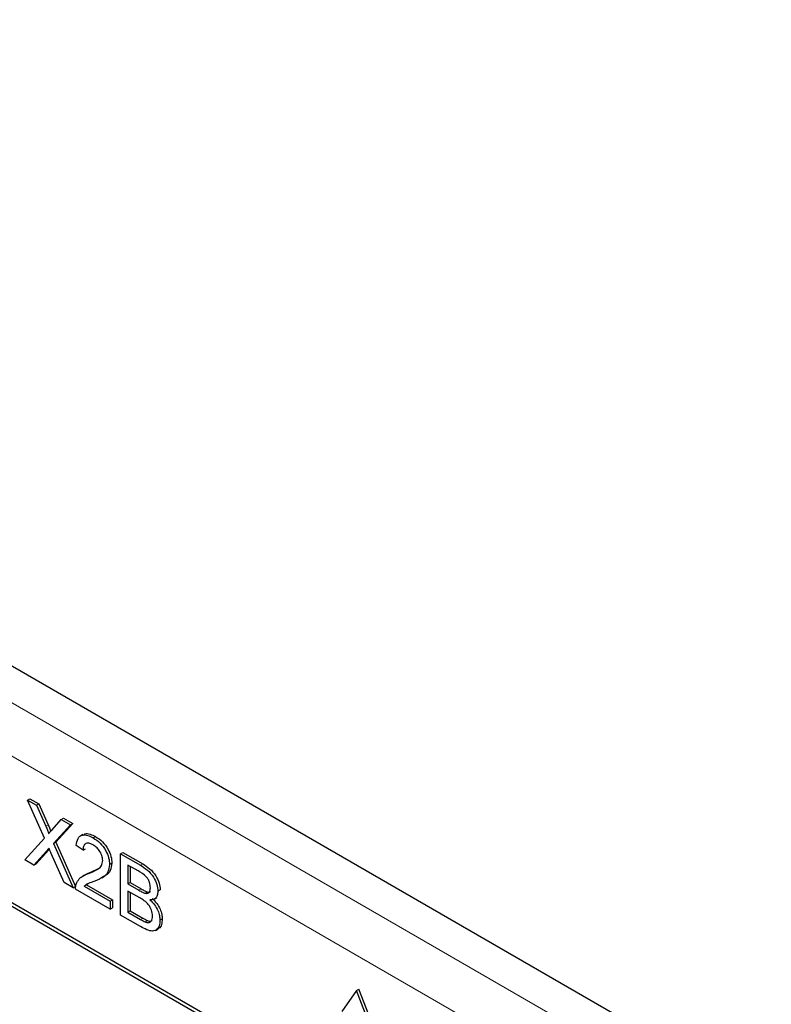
# Paper-space layout 'Blatt4' of a CAD drawing. Header units: millimetres. Extents: x 5 to 418, y 2 to 292.
# Tile 48 of 118: x 116.67 to 120.51, y 192.22 to 197.24. Entities that reach past the tile are written whole.
import ezdxf

# ---------------------------------------------------------------- set-up
doc = ezdxf.new("R2010")
doc.units = ezdxf.units.MM

psp = doc.layouts.new('Blatt4')

# ---------------------------------------------------------------- linework, layer by layer
at = {"color": 7, "linetype": 'Continuous', "lineweight": 25}
for p, q in [((122.1666, 190.7513), (110.922, 197.2427)), ((119.5083, 191.0785), (113.5568, 194.5142)), ((119.4914, 191.0688), (113.5989, 194.4705)), ((116.714, 193.262), (116.7258, 193.2688)), ((116.8003, 193.0676), (116.714, 193.262)), ((116.714, 193.262), (116.76, 193.2354)), ((116.7258, 193.2688), (116.7718, 193.2422)), ((116.76, 193.2354), (116.7718, 193.2422)), ((116.76, 193.2354), (116.8073, 193.1289)), ((116.7718, 193.2422), (116.8191, 193.1357)), ((116.8391, 193.1105), (116.8862, 193.1626)), ((116.9329, 193.1356), (116.8466, 193.0404)), ((116.9447, 193.1424), (116.8584, 193.0472)), ((116.8862, 193.1626), (116.898, 193.1694)), ((116.8862, 193.1626), (116.9329, 193.1356)), ((116.898, 193.1694), (116.9447, 193.1424)), ((116.9329, 193.1356), (116.9447, 193.1424)), ((116.9969, 193.0859), (116.9837, 193.0782)), ((116.7001, 192.957), (116.8003, 193.0676)), ((116.8466, 193.0404), (116.8584, 193.0472)), ((116.8466, 193.0404), (116.9468, 192.8146)), ((116.8584, 193.0472), (116.9586, 192.8214)), ((116.9973, 193.0062), (116.9626, 193.0302)), ((117.0494, 193.0684), (117.0612, 193.0752)), ((116.8108, 193.0008), (116.7467, 192.9301)), ((116.8226, 193.0076), (116.7585, 192.9369)), ((116.8255, 193.0108), (116.8226, 193.0076)), ((116.9007, 192.8412), (116.8347, 192.9899)), ((116.9973, 193.0062), (117.0091, 193.013)), ((117.1884, 192.9881), (117.2002, 192.9949)), ((117.1884, 192.6751), (117.1884, 192.9881)), ((117.1884, 192.9881), (117.2899, 192.9295)), ((117.2002, 192.9949), (117.3017, 192.9363)), ((116.7467, 192.9301), (116.7001, 192.957)), ((116.7467, 192.9301), (116.7585, 192.9369)), ((117.1328, 192.9338), (117.1446, 192.9406)), ((117.2783, 192.9001), (117.2267, 192.9299)), ((117.2267, 192.9299), (117.2267, 192.8336)), ((117.0082, 192.8806), (116.9949, 192.873)), ((117.0252, 192.8864), (117.037, 192.8932)), ((117.037, 192.8932), (117.0761, 192.9127)), ((117.2384, 192.9231), (117.2384, 192.8404)), ((116.9468, 192.8146), (116.9007, 192.8412)), ((117.0037, 192.8219), (117.0155, 192.8287)), ((117.0232, 192.8352), (117.0155, 192.8287)), ((117.0155, 192.8287), (117.1481, 192.7521)), ((117.0931, 192.8654), (117.1063, 192.873)), ((117.2267, 192.8336), (117.2384, 192.8404)), ((117.2267, 192.8336), (117.2825, 192.8014)), ((117.2384, 192.8404), (117.2943, 192.8082)), ((116.9468, 192.8146), (116.9586, 192.8214)), ((117.1363, 192.7052), (116.9591, 192.8075)), ((117.0037, 192.8219), (117.1363, 192.7453)), ((117.2864, 192.763), (117.2267, 192.7975)), ((117.2267, 192.7975), (117.2267, 192.6892)), ((117.2384, 192.7907), (117.2384, 192.696)), ((117.3151, 192.7863), (117.3269, 192.7931)), ((117.3796, 192.7967), (117.3914, 192.8035)), ((117.1363, 192.7453), (117.1481, 192.7521)), ((117.1363, 192.7453), (117.1363, 192.7052)), ((117.1481, 192.7521), (117.1481, 192.712)), ((117.36, 192.7567), (117.3733, 192.7643)), ((117.1363, 192.7052), (117.1481, 192.712)), ((117.2267, 192.6892), (117.2384, 192.696)), ((117.2267, 192.6892), (117.2908, 192.6521)), ((117.2384, 192.696), (117.3026, 192.659)), ((117.2902, 192.6164), (117.1884, 192.6751)), ((117.314, 192.6403), (117.3258, 192.6471)), ((117.39, 192.6484), (117.4018, 192.6552)), ((117.3668, 192.5967), (117.3801, 192.6044)), ((118.3937, 192.2904), (118.3189, 192.1839)), ((118.3937, 192.2904), (118.4055, 192.2972)), ((118.4686, 192.0975), (118.3937, 192.2904)), ((118.4804, 192.1043), (118.4055, 192.2972))]:
    psp.add_line(p, q, dxfattribs=at)
at = {"color": 7, "linetype": 'Continuous', "lineweight": 18}
for p, q in [((112.936, 195.8932), (120.3647, 191.6047)), ((120.2469, 191.4006), (112.8182, 195.6891)), ((116.8073, 193.1289), (116.8191, 193.1357)), ((116.8108, 193.0008), (116.8226, 193.0076)), ((117.2899, 192.9295), (117.3017, 192.9363)), ((117.2825, 192.8014), (117.2943, 192.8082)), ((117.2908, 192.6521), (117.3026, 192.659))]:
    psp.add_line(p, q, dxfattribs=at)
at = {"color": 7, "linetype": 'Continuous', "lineweight": 25}
for points, knots in [([(116.8073, 193.1289), (116.8104, 193.1218), (116.8146, 193.1119), (116.8198, 193.0991), (116.8209, 193.0937), (116.8214, 193.0909)], [0, 0, 0, 0, 0.561277, 0.781763, 1, 1, 1, 1]), ([(116.8191, 193.1357), (116.8221, 193.1286), (116.8263, 193.1188), (116.831, 193.1076), (116.8318, 193.1038), (116.832, 193.1027)], [0, 0, 0, 0, 0.646868, 0.900977, 1, 1, 1, 1]), ([(116.8214, 193.0909), (116.8247, 193.0946), (116.8306, 193.1011), (116.8365, 193.1076), (116.8391, 193.1105)], [0, 0, 0, 0, 0.56, 1, 1, 1, 1]), ([(116.9626, 193.0302), (116.9646, 193.043), (116.9686, 193.0684), (116.9918, 193.0856), (117.0209, 193.083), (117.0399, 193.0733), (117.0494, 193.0684)], [0, 0, 0, 0, 0.280235, 0.558893, 0.779132, 1, 1, 1, 1]), ([(116.9985, 193.0833), (117.0012, 193.0858), (117.0096, 193.0937), (117.0331, 193.0892), (117.0518, 193.0799), (117.0612, 193.0752)], [0, 0, 0, 0, 0.185653, 0.592247, 1, 1, 1, 1]), ([(117.0487, 193.0327), (117.0412, 193.0364), (117.0262, 193.0437), (117.0082, 193.0401), (116.9986, 193.0258), (116.9977, 193.0127), (116.9973, 193.0062)], [0, 0, 0, 0, 0.28041, 0.559489, 0.779375, 1, 1, 1, 1]), ([(117.0981, 192.9535), (117.0972, 192.962), (117.0953, 192.9791), (117.0813, 193.004), (117.065, 193.0221), (117.0541, 193.0292), (117.0487, 193.0327)], [0, 0, 0, 0, 0.27908, 0.558612, 0.779043, 1, 1, 1, 1]), ([(117.0494, 193.0684), (117.0613, 193.0606), (117.0849, 193.0451), (117.1131, 193.0071), (117.1303, 192.9674), (117.132, 192.945), (117.1328, 192.9338)], [0, 0, 0, 0, 0.280482, 0.559644, 0.779749, 1, 1, 1, 1]), ([(117.0612, 193.0752), (117.073, 193.0674), (117.0966, 193.0519), (117.1249, 193.0139), (117.1421, 192.9742), (117.1438, 192.9518), (117.1446, 192.9406)], [0, 0, 0, 0, 0.280482, 0.559644, 0.779749, 1, 1, 1, 1]), ([(116.8236, 193.015), (116.8212, 193.0123), (116.8169, 193.0077), (116.8127, 193.0029), (116.8108, 193.0008)], [0, 0, 0, 0, 0.560002, 1, 1, 1, 1]), ([(116.8347, 192.9899), (116.8327, 192.9946), (116.8289, 193.0029), (116.8252, 193.0113), (116.8236, 193.015)], [0, 0, 0, 0, 0.56, 1, 1, 1, 1]), ([(117.0252, 192.8864), (117.0425, 192.8935), (117.0667, 192.9034), (117.0933, 192.9253), (117.0965, 192.9441), (117.0981, 192.9535)], [0, 0, 0, 0, 0.561313, 0.781386, 1, 1, 1, 1]), ([(117.1328, 192.9338), (117.131, 192.9199), (117.1273, 192.8921), (117.0982, 192.8656), (117.073, 192.8552), (117.0576, 192.8488)], [0, 0, 0, 0, 0.278741, 0.558834, 1, 1, 1, 1]), ([(117.1446, 192.9406), (117.1427, 192.9269), (117.1389, 192.8993), (117.121, 192.8809), (117.1086, 192.8752), (117.1059, 192.8739)], [0, 0, 0, 0, 0.43566, 0.873431, 1, 1, 1, 1]), ([(117.2899, 192.9295), (117.302, 192.9221), (117.3259, 192.9074), (117.3572, 192.8721), (117.3758, 192.8313), (117.3783, 192.8082), (117.3796, 192.7967)], [0, 0, 0, 0, 0.281116, 0.560026, 0.780112, 1, 1, 1, 1]), ([(117.3017, 192.9363), (117.3137, 192.9289), (117.3377, 192.9142), (117.369, 192.8789), (117.3876, 192.8381), (117.3901, 192.815), (117.3914, 192.8035)], [0, 0, 0, 0, 0.281116, 0.560026, 0.780112, 1, 1, 1, 1]), ([(116.9627, 192.8333), (116.9673, 192.8428), (116.9749, 192.8584), (116.992, 192.8717), (117.008, 192.8803), (117.0195, 192.8844), (117.0252, 192.8864)], [0, 0, 0, 0, 0.339411, 0.559525, 0.779752, 1, 1, 1, 1]), ([(117.0083, 192.8804), (117.0121, 192.8826), (117.0212, 192.8878), (117.0312, 192.8912), (117.037, 192.8932)], [0, 0, 0, 0, 0.421829, 1, 1, 1, 1]), ([(117.3413, 192.8148), (117.3405, 192.8238), (117.3393, 192.8373), (117.331, 192.8564), (117.3126, 192.8818), (117.2936, 192.892), (117.2783, 192.9001)], [0, 0, 0, 0, 0.249512, 0.375019, 0.500244, 1, 1, 1, 1]), ([(116.9591, 192.8075), (116.9592, 192.8128), (116.9594, 192.8221), (116.9617, 192.8299), (116.9627, 192.8333)], [0, 0, 0, 0, 0.559956, 1, 1, 1, 1]), ([(117.0576, 192.8488), (117.0512, 192.8464), (117.0405, 192.8424), (117.0258, 192.8366), (117.0136, 192.8312), (117.007, 192.825), (117.0037, 192.8219)], [0, 0, 0, 0, 0.340038, 0.560063, 0.78009, 1, 1, 1, 1]), ([(117.2825, 192.8014), (117.2887, 192.7978), (117.2997, 192.7915), (117.3104, 192.7879), (117.3151, 192.7863)], [0, 0, 0, 0, 0.560393, 1, 1, 1, 1]), ([(117.2943, 192.8082), (117.3005, 192.8046), (117.3114, 192.7983), (117.3222, 192.7947), (117.3269, 192.7931)], [0, 0, 0, 0, 0.560393, 1, 1, 1, 1]), ([(117.3151, 192.7863), (117.3194, 192.7858), (117.3281, 192.7848), (117.3394, 192.7935), (117.3406, 192.8068), (117.3413, 192.8148)], [0, 0, 0, 0, 0.280869, 0.561063, 1, 1, 1, 1]), ([(117.3269, 192.7931), (117.3315, 192.7922), (117.3375, 192.7911), (117.3413, 192.7945), (117.3423, 192.7954)], [0, 0, 0, 0, 0.753765, 1, 1, 1, 1]), ([(117.3796, 192.7967), (117.3788, 192.789), (117.3773, 192.7737), (117.3642, 192.7555), (117.3485, 192.7538), (117.3389, 192.7528)], [0, 0, 0, 0, 0.280336, 0.5608, 1, 1, 1, 1]), ([(117.3518, 192.6711), (117.3509, 192.6805), (117.3497, 192.6947), (117.3408, 192.7147), (117.3225, 192.742), (117.3024, 192.7537), (117.2864, 192.763)], [0, 0, 0, 0, 0.249802, 0.375546, 0.501154, 1, 1, 1, 1]), ([(117.3389, 192.7528), (117.3468, 192.7449), (117.3625, 192.7293), (117.3792, 192.7), (117.3886, 192.6719), (117.3895, 192.6563), (117.39, 192.6484)], [0, 0, 0, 0, 0.280211, 0.55967, 0.779709, 1, 1, 1, 1]), ([(117.3507, 192.7596), (117.3586, 192.7517), (117.3743, 192.7361), (117.391, 192.7068), (117.4004, 192.6787), (117.4013, 192.6631), (117.4018, 192.6552)], [0, 0, 0, 0, 0.280211, 0.55967, 0.779709, 1, 1, 1, 1]), ([(117.39, 192.6484), (117.3891, 192.6386), (117.3875, 192.6189), (117.3742, 192.5986), (117.3427, 192.5884), (117.3119, 192.6048), (117.2902, 192.6164)], [0, 0, 0, 0, 0.187143, 0.374319, 0.560786, 1, 1, 1, 1]), ([(117.2908, 192.6521), (117.2951, 192.6496), (117.3029, 192.6451), (117.3106, 192.6418), (117.314, 192.6403)], [0, 0, 0, 0, 0.560099, 1, 1, 1, 1]), ([(117.3026, 192.659), (117.3069, 192.6564), (117.3147, 192.6519), (117.3224, 192.6486), (117.3258, 192.6471)], [0, 0, 0, 0, 0.560099, 1, 1, 1, 1]), ([(117.314, 192.6403), (117.3199, 192.6385), (117.3318, 192.635), (117.3444, 192.6421), (117.3509, 192.655), (117.3515, 192.6658), (117.3518, 192.6711)], [0, 0, 0, 0, 0.28029, 0.559018, 0.779402, 1, 1, 1, 1]), ([(117.3258, 192.6471), (117.3319, 192.6449), (117.3413, 192.6417), (117.3476, 192.6461), (117.3498, 192.6475)], [0, 0, 0, 0, 0.658905, 1, 1, 1, 1]), ([(117.4018, 192.6552), (117.4008, 192.6456), (117.3989, 192.6263), (117.3902, 192.6088), (117.3812, 192.6063), (117.3794, 192.6059)], [0, 0, 0, 0, 0.444756, 0.889591, 1, 1, 1, 1])]:
    psp.add_open_spline(points, degree=3, knots=knots, dxfattribs=at)

doc.saveas('drawing.dxf')
